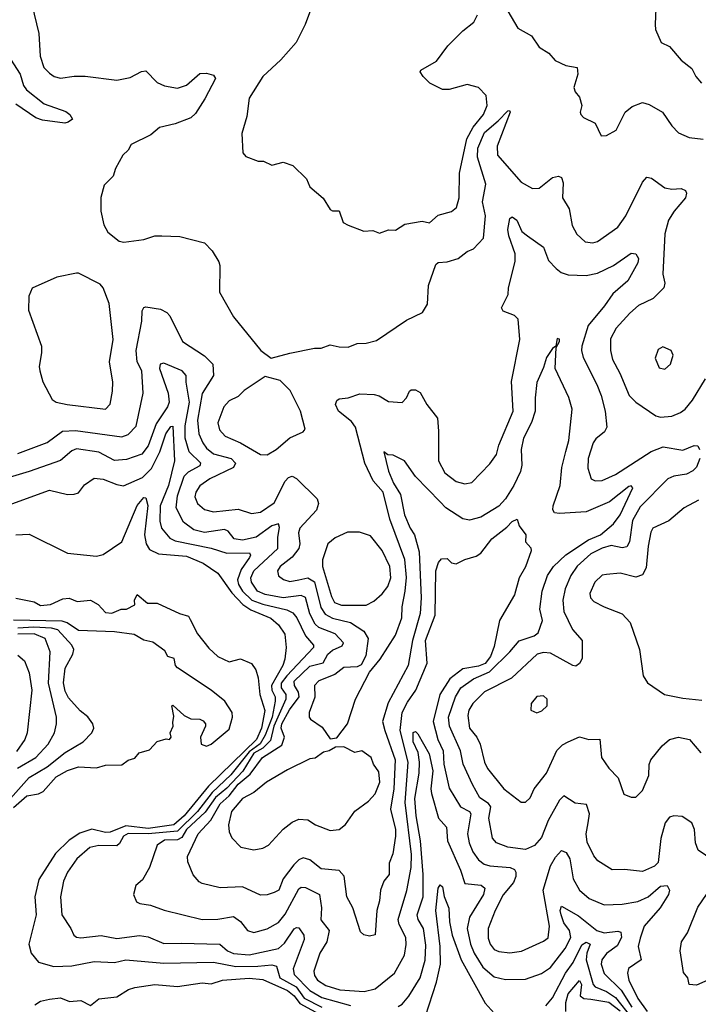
# Model space of a CAD drawing. Extents: x 1921360 to 2014538, y 768294 to 907744.
# Tile 218 of 256: x 1990953 to 1993974, y 813897 to 818277. Entities that reach past the tile are written whole.
import ezdxf

# ---------------------------------------------------------------- set-up
doc = ezdxf.new("R2010")
doc.units = 0

msp = doc.modelspace()

# ---------------------------------------------------------------- linework, layer by layer
at = {"layer": '0CON10XD'}
for points in [[(1992260.4, 818355), (1992223.6, 818255), (1992182.9, 818175), (1992115, 818098.7), (1992034.7, 818025), (1991975, 817928), (1991964.2, 817845.8), (1991941.4, 817771.4), (1991946, 817685), (1991959.2, 817669.2), (1992015, 817648), (1992038.3, 817648.3), (1992075, 817630), (1992125, 817643.8), (1992168.8, 817628.8), (1992229.3, 817569.3), (1992244.1, 817534.1), (1992303.9, 817483.9), (1992335, 817432.5), (1992345, 817426.7), (1992375, 817427.5), (1992393.3, 817375), (1992415, 817363.3), (1992485, 817336.2), (1992525, 817338.8), (1992555, 817328), (1992595, 817342), (1992625, 817341.2), (1992667.3, 817367.3), (1992745, 817381.2), (1992777.1, 817372.9), (1992815, 817407.1), (1992875, 817424.5), (1992897.7, 817442.3), (1992909.1, 817485), (1992910.5, 817595), (1992942.5, 817747.5), (1992971.2, 817798.8), (1993016.9, 817855), (1993033.5, 817895), (1993029.8, 817939.8), (1992995, 817975.8), (1992945, 817989.2), (1992865, 817966.9), (1992835, 817966.6), (1992778.5, 817995), (1992748.5, 818025), (1992736, 818045), (1992738, 818052), (1992807.6, 818092.4), (1992858.8, 818161.2), (1992925, 818227.1), (1992974.5, 818265.5), (1992991.3, 818298.7)], [(1993785.6, 818365), (1993781.8, 818255), (1993783, 818233), (1993808.6, 818175), (1993845, 818157.5), (1993897, 818097), (1993945, 818060), (1993962.9, 818025), (1993987.1, 817995)], [(1991006.9, 818345), (1991038.7, 818215), (1991044.5, 818115), (1991060.9, 818065), (1991085, 818039.4), (1991106.2, 818025), (1991135, 818016.5), (1991195, 818026.5), (1991243.6, 818026.4), (1991385, 818008.5), (1991445, 818020), (1991495, 818047.1), (1991515, 818049.2), (1991565, 817997.7), (1991597.5, 817982.5), (1991655, 817972.5), (1991694.6, 817985.4), (1991755, 818038), (1991785, 818039.2), (1991815, 818030), (1991824.2, 818015), (1991777.3, 817925), (1991735, 817860), (1991715, 817841.1), (1991645, 817813.8), (1991575, 817796.9), (1991536.2, 817765), (1991448.3, 817721.7), (1991435, 817696.2), (1991411.2, 817675), (1991378.8, 817615), (1991368.8, 817581.2), (1991328.3, 817541.7), (1991313.9, 817486.1), (1991313.3, 817425), (1991327.5, 817365), (1991345, 817332.5), (1991395, 817292.5), (1991417, 817287), (1991505, 817300), (1991554.1, 817315.9), (1991585, 817316), (1991665, 817312), (1991775, 817283.8), (1991809.1, 817249.1), (1991839.5, 817199.5), (1991844.1, 817184.1), (1991842.9, 817065), (1991904.6, 816954.6), (1992025.8, 816805.8), (1992071.7, 816771.7), (1992155, 816793.8), (1992265, 816816), (1992295, 816816.2), (1992335, 816831.4), (1992375, 816822), (1992415, 816820.8), (1992455, 816837.1), (1992495, 816837.5), (1992540.5, 816849.5), (1992675, 816940.6), (1992745.8, 816975), (1992767.9, 817012.1), (1992772.9, 817095), (1992805, 817187.5), (1992815, 817196.5), (1992855, 817199.4), (1992905, 817214.4), (1992945, 817245.7), (1992972.4, 817257.6), (1993018.1, 817305), (1993025.6, 817405), (1993013.5, 817466.5), (1993027.4, 817545), (1992990.3, 817665), (1992991.5, 817705), (1993021.3, 817775), (1993082.6, 817827.4)], [(1993126.2, 818315), (1993170.1, 818240.1), (1993231.4, 818205), (1993264.6, 818154.6), (1993308.9, 818128.9), (1993335.9, 818095.9), (1993383.2, 818073.2), (1993434.2, 818065), (1993436.7, 818035), (1993420, 817975), (1993425.8, 817955.8), (1993445, 817932.5), (1993455.7, 817895), (1993447.5, 817865), (1993450.8, 817855), (1993462.2, 817842.2), (1993515, 817817.5), (1993540.7, 817760.7), (1993565, 817761.2), (1993608, 817785), (1993647.8, 817865), (1993678.8, 817891.2), (1993725, 817908.5), (1993755, 817899.1), (1993814.4, 817865), (1993855.7, 817805), (1993885, 817774.2), (1993933, 817753), (1993995.3, 817745.3)], [(1990911.5, 818101.5), (1990954.2, 818034.2), (1990970.2, 817985), (1990983.1, 817965), (1991062.2, 817902.2), (1991158.6, 817868.6), (1991176.7, 817855), (1991187.5, 817835), (1991169.1, 817820.9), (1991153, 817817), (1991055, 817830), (1991025, 817841.1), (1990935, 817901.4)], [(1993082.6, 817827.4), (1993125, 817872), (1993132.5, 817872.5), (1993135.5, 817865.5), (1993078.4, 817715), (1993079.2, 817675), (1993185, 817553.6), (1993235, 817526.7), (1993265, 817527.1), (1993325, 817575.4), (1993351.7, 817581.7), (1993364, 817575), (1993371.9, 817551.9), (1993369.3, 817485), (1993398.2, 817435), (1993411.7, 817361.7), (1993432.7, 817322.7), (1993469.3, 817289.3), (1993504.4, 817284.4), (1993525, 817290.6), (1993615, 817353.8), (1993651, 817405), (1993725.6, 817555), (1993745, 817577.1), (1993765, 817572.2), (1993825, 817528.5), (1993855, 817522.9), (1993896.8, 817526.8), (1993916.8, 817516.8), (1993921.5, 817505), (1993916.9, 817485), (1993865.9, 817425), (1993840.3, 817385), (1993824.7, 817325), (1993816.2, 817145), (1993825.3, 817105), (1993819.6, 817085), (1993772.9, 817037.1), (1993707.8, 817005), (1993668.7, 816971.3), (1993607.5, 816905), (1993583.2, 816856.8), (1993583.2, 816805), (1993592, 816765), (1993624.1, 816705), (1993665.2, 816605.2), (1993695, 816575.4), (1993783.8, 816515), (1993805, 816509.5), (1993855, 816513.5), (1993895, 816529.1), (1993915.6, 816545), (1993947.3, 816585), (1994005, 816679.4)], [(1990945, 816347), (1991075, 816396.5), (1991143.7, 816446.3), (1991200.7, 816449.3), (1991408.1, 816421.9), (1991435, 816432.3), (1991471, 816469), (1991502.8, 816615), (1991496.6, 816715), (1991475.2, 816755.2), (1991471.5, 816805), (1991496.2, 816936.2), (1991498.5, 816981.5), (1991505, 816996.2), (1991515, 817000), (1991579.1, 816989.1), (1991607.5, 816975), (1991620.4, 816960.4), (1991677.8, 816845), (1991775, 816782.5), (1991813.1, 816745), (1991815.9, 816695), (1991765.5, 816614.5), (1991744.6, 816495), (1991750.6, 816435), (1991768.4, 816395), (1991785, 816370.6), (1991815, 816345.2), (1991894.8, 816324.8), (1991913.5, 816305), (1991903.8, 816285), (1991799.5, 816235), (1991755, 816203.6), (1991737.2, 816175), (1991732.7, 816155), (1991744.7, 816125), (1991775, 816097.5), (1991815, 816088), (1991925, 816099.2), (1991985, 816080.5), (1992025, 816086.7), (1992085, 816127.9), (1992135, 816223.6), (1992149.4, 816240.6), (1992165, 816246.5), (1992185.6, 816235.6), (1992276.4, 816146.3), (1992283.1, 816125), (1992273.4, 816095), (1992199.4, 816015), (1992193.6, 815995), (1992200.5, 815945), (1992195.8, 815924.2), (1992165, 815886.4), (1992112.7, 815845), (1992100, 815825), (1992105, 815802.9), (1992126.4, 815786.3), (1992155, 815778.2), (1992195.8, 815785.8), (1992235, 815794.4), (1992265, 815776.2), (1992292.8, 815662.8), (1992312.4, 815632.4), (1992345.4, 815615.4), (1992425.4, 815595.4), (1992485, 815556.6), (1992503.3, 815525), (1992493.3, 815446.7), (1992472.8, 815407.2), (1992455, 815398.5), (1992395, 815396.1), (1992355.7, 815364.3), (1992285, 815336.8), (1992264.6, 815315), (1992266.6, 815263.4), (1992240.9, 815195), (1992241.9, 815175), (1992248, 815165), (1992299.7, 815129.7), (1992335, 815077.5), (1992365, 815082.5), (1992412.5, 815145), (1992448.1, 815255), (1992510, 815375), (1992558, 815432), (1992625, 815539.5), (1992653.7, 815616.3), (1992654.8, 815665), (1992669.3, 815735), (1992674.2, 815795.8), (1992666.5, 815876.5), (1992600.6, 816055), (1992570.2, 816175), (1992525.6, 816225.6), (1992489.5, 816305), (1992447.6, 816465), (1992429.2, 816489.2), (1992371.2, 816535), (1992358.5, 816565), (1992365, 816583.8), (1992375, 816590), (1992415, 816595.6), (1992466.9, 816613.1), (1992530.3, 816610.3), (1992553.5, 816603.5), (1992595, 816578.6), (1992655, 816574.2), (1992674.5, 816595.5), (1992688, 816625), (1992695, 816630.8), (1992715, 816631.2), (1992735, 816618.8), (1992765.3, 816565.3), (1992812.2, 816505), (1992816.4, 816446.4), (1992817.3, 816315), (1992845, 816261.9), (1992895, 816222.5), (1992935, 816212.5), (1992965, 816218.6), (1993045, 816301.4), (1993075, 816342.5), (1993085.3, 816384.7), (1993148.9, 816535), (1993142.2, 816667.8), (1993178.8, 816855), (1993171.1, 816945), (1993155, 816961.1), (1993105, 816980), (1993097.5, 816995), (1993127.5, 817055), (1993128.5, 817085), (1993159, 817201), (1993158.4, 817235), (1993129.7, 817315), (1993125.5, 817344.5), (1993135, 817392.5), (1993145, 817400), (1993165.4, 817385), (1993187.5, 817335), (1993213.1, 817315)], [(1993213.1, 817315), (1993284.2, 817265), (1993306.2, 817206.2), (1993340.3, 817170.3), (1993363, 817153), (1993395, 817141.6), (1993475, 817139), (1993525, 817150), (1993596.6, 817183.4), (1993675, 817238.6), (1993695, 817235.8), (1993707.1, 817215), (1993704, 817195), (1993660.5, 817115), (1993592.5, 817057.5), (1993556.3, 817003.7), (1993483.8, 816916.2), (1993455.3, 816825), (1993453.4, 816805), (1993461.1, 816775), (1993522, 816655), (1993540.6, 816605), (1993558.9, 816535), (1993566.7, 816465), (1993556.7, 816443.3), (1993517.4, 816412.6), (1993506.2, 816395), (1993483.8, 816325), (1993482.2, 816282.2), (1993496.2, 816235), (1993515, 816225.6), (1993545, 816227.3), (1993605, 816254.1), (1993763.7, 816356.3), (1993816.9, 816376.9), (1993905, 816361.7), (1993955, 816382.5), (1993971.2, 816381.2), (1993979.4, 816365)], [(1991335, 816544.4), (1991355, 816567.5), (1991366.5, 816625), (1991367.5, 816665), (1991352.1, 816755), (1991369.6, 816855), (1991350.5, 817015), (1991325, 817083.8), (1991310.8, 817100.8), (1991215, 817150), (1991205, 817150), (1991117.9, 817132.1), (1991007.9, 817082.1), (1990993.1, 817046.9), (1990991.5, 816985), (1991049.5, 816825), (1991050.5, 816795), (1991038.8, 816735), (1991041.8, 816715), (1991055.8, 816665.8), (1991097.7, 816587.7), (1991115.6, 816575.6), (1991164.7, 816564.7), (1991335, 816544.4)], [(1994038.3, 814538.3), (1993973.4, 814583.4), (1993961.1, 814615), (1993956.4, 814675), (1993945, 814703.8), (1993902.3, 814732.3), (1993864.2, 814735.8), (1993845, 814730), (1993825.5, 814704.5), (1993807.2, 814635), (1993795, 814527.5), (1993778, 814512), (1993725, 814487.9), (1993645, 814496.2), (1993590, 814495), (1993525.6, 814535), (1993508.1, 814558.1), (1993479, 814619), (1993474.4, 814655), (1993483.3, 814705), (1993488.9, 814745), (1993475.3, 814785.3), (1993425, 814791.5), (1993375, 814824.4), (1993355, 814805.6), (1993304.5, 814715.5), (1993275, 814638.9), (1993245, 814603.3), (1993204.7, 814585.3), (1993125, 814596.7), (1993075.6, 814615), (1993056.8, 814636.8), (1993041.7, 814725), (1993050.2, 814775), (1993039.7, 814789.7), (1993000.7, 814815), (1992968.1, 814875), (1992927, 814965), (1992915.6, 815025), (1992866.6, 815135), (1992861.2, 815175), (1992893.3, 815265), (1992917.1, 815305), (1992973.5, 815345), (1993044.2, 815375.8), (1993135, 815464.7), (1993176.6, 815513.4), (1993243.3, 815536.7), (1993261.1, 815548.9), (1993279.6, 815605), (1993267.9, 815655), (1993278, 815735), (1993303, 815805), (1993329.3, 815845), (1993383.3, 815896.7), (1993485, 815962.9), (1993538, 815985), (1993596.2, 816033.8), (1993625.6, 816075), (1993682, 816195), (1993675, 816203.8), (1993665, 816200), (1993578, 816132), (1993475, 816088.3), (1993355, 816080), (1993334.1, 816084.1), (1993326.1, 816096.1), (1993326.8, 816115), (1993358.1, 816205), (1993365.6, 816285), (1993383.8, 816356.2), (1993397.7, 816405), (1993411.6, 816545), (1993396.6, 816596.6), (1993336.7, 816725), (1993340.7, 816819.3), (1993356.2, 816845), (1993355, 816856.2), (1993345, 816858.8), (1993340, 816825), (1993325, 816814.2), (1993297.7, 816775), (1993285, 816730), (1993255, 816663.3), (1993247.1, 816595), (1993248.1, 816535), (1993231.7, 816485), (1993196.1, 816415), (1993185.7, 816365), (1993188.6, 816295), (1993182, 816268), (1993152.2, 816205), (1993114.7, 816145), (1993085, 816112.4), (1993005, 816064), (1992955, 816051.5), (1992925, 816056.7), (1992849.7, 816105), (1992825, 816131.9), (1992714.6, 816245), (1992665.6, 816315), (1992615, 816339.5), (1992592, 816342), (1992573.3, 816355), (1992595, 816268.1), (1992616.4, 816215), (1992647.8, 816165), (1992665.9, 816075), (1992690.4, 816015), (1992709.6, 815985), (1992730.5, 815910.5), (1992740, 815705), (1992735.6, 815635), (1992701, 815515), (1992682.4, 815405), (1992592.4, 815237.6), (1992567.4, 815155), (1992578.2, 815115), (1992623.9, 814985), (1992618.8, 814855), (1992603, 814765), (1992625.5, 814675), (1992626.3, 814645), (1992614.1, 814565.9), (1992597.9, 814525), (1992597.3, 814475), (1992573.8, 814445), (1992559.6, 814405), (1992555, 814357.5), (1992542.7, 814315), (1992535, 814206.7), (1992510, 814200), (1992485, 814206.2), (1992470, 814220), (1992436.4, 814326.4), (1992409.5, 814375), (1992396.7, 814466.7), (1992375, 814492.7), (1992295, 814500), (1992245, 814540.4), (1992215, 814548.5), (1992195, 814539.3), (1992172.9, 814517.1), (1992125, 814455.5), (1992106.2, 814405), (1992085.8, 814394.2), (1992055, 814383.5), (1992025, 814383.3), (1991945, 814420), (1991845, 814415.5), (1991764.5, 814434.5), (1991751.5, 814441.5), (1991725, 814473.3), (1991700.7, 814530.7), (1991699.5, 814555), (1991747.8, 814655), (1991803.7, 814716.3), (1991845, 814789.4), (1991885.3, 814824.7), (1991925, 814876.5), (1991979.2, 814920.8), (1992033.8, 814995), (1992119.9, 815050.1), (1992131.3, 815085), (1992117, 815125), (1992119.4, 815145), (1992153.2, 815206.8), (1992196.4, 815265), (1992193.9, 815285), (1992175.6, 815315), (1992174.4, 815335), (1992245, 815401.5), (1992303.9, 815416.1), (1992324.6, 815454.6), (1992345, 815472.6), (1992387.8, 815492.2), (1992394.5, 815505), (1992357.7, 815545), (1992285, 815573.3), (1992268, 815588), (1992244, 815634), (1992225, 815707.1), (1992205, 815715.9), (1992125, 815705.4), (1992045, 815720.3), (1992011.7, 815735), (1991984.4, 815775), (1991982, 815795), (1991994.8, 815825), (1992101.9, 815925), (1992101.3, 815975), (1992108.8, 816018.8), (1992105, 816034), (1992075, 816025.2), (1992005, 815974.9), (1991945, 815962.4), (1991907.5, 815967.5), (1991881.2, 816001.2), (1991865, 816009.5), (1991775, 815995.6), (1991728, 816008), (1991682.2, 816042.2), (1991648.7, 816105), (1991655, 816158.9), (1991685, 816246.1), (1991704, 816266), (1991756.7, 816293.3), (1991759.7, 816305), (1991707, 816355), (1991689.9, 816415), (1991688.9, 816471.1), (1991708, 816575), (1991693.4, 816665), (1991694, 816695), (1991675.6, 816715.6), (1991595, 816749.3), (1991578.6, 816745), (1991574.7, 816725.3), (1991613.1, 816615), (1991617.7, 816575), (1991610.9, 816555), (1991560.9, 816479.1), (1991525, 816381.8), (1991496.2, 816343.8), (1991428.9, 816321.1), (1991375, 816316), (1991305, 816353.3), (1991205, 816367.8), (1991185, 816359.2), (1991134, 816316), (1990995, 816267.5), (1990845, 816223.2)], [(1993825, 816722.5), (1993850, 816745), (1993861.2, 816785), (1993852.5, 816805), (1993815, 816821.2), (1993795, 816810), (1993781.2, 816771.2), (1993798.8, 816728.8), (1993825, 816722.5)], [(1992055, 816341.1), (1992095, 816365.5), (1992155, 816416.9), (1992215, 816444), (1992224, 816455), (1992202.9, 816535), (1992157.2, 816627.2), (1992112.4, 816672.4), (1992045, 816690), (1991952.1, 816627.9), (1991925, 816600.6), (1991885, 816581.4), (1991861.9, 816555), (1991835.5, 816484.5), (1991842.9, 816452.9), (1991867.5, 816425), (1991935.2, 816395.2), (1992025, 816342.5), (1992055, 816341.1)], [(1990885, 816111.3), (1991085, 816184.6), (1991165, 816165.7), (1991195, 816166), (1991215, 816172.5), (1991242, 816208), (1991285, 816238.2), (1991325, 816233.8), (1991385, 816209.2), (1991415, 816203.8), (1991499.4, 816240.6), (1991539.9, 816280.1), (1991576, 816355), (1991603.4, 816435), (1991625, 816467.1), (1991635, 816468.8), (1991641.5, 816315), (1991615.1, 816204.9), (1991578.8, 816115), (1991576, 816046), (1991583.3, 816015), (1991620.5, 815970.5), (1991645, 815958.4), (1991805, 815925.6), (1991875, 815904.1), (1991975.7, 815905), (1991980, 815895), (1991975.9, 815885), (1991939.1, 815830.9), (1991921.9, 815785), (1991926.2, 815765), (1991944.9, 815735), (1991986.8, 815695), (1992035, 815676.6), (1992142.2, 815652.2), (1992168, 815638), (1992186.1, 815616.1), (1992225, 815536.6), (1992260, 815495), (1992260.8, 815485), (1992141.4, 815358.6), (1992116.9, 815325), (1992117.1, 815305), (1992137.3, 815275), (1992137.4, 815255), (1992083.4, 815135), (1992069.3, 815070.7), (1992035, 815037), (1991995, 815013.9), (1991945.4, 814934.6), (1991875, 814858.6), (1991825, 814817.3), (1991778.8, 814751.2), (1991695, 814675.1), (1991675, 814639.4), (1991655, 814628.5), (1991596.8, 814626.8), (1991565.4, 814605), (1991530.4, 814505), (1991499.1, 814450.9), (1991470, 814425), (1991458.8, 814385), (1991473.2, 814353.2), (1991487.5, 814345), (1991535, 814337.5), (1991596, 814316), (1991765, 814274.1), (1991835, 814275.9), (1991905, 814287.1), (1991935.6, 814265), (1991967.5, 814225), (1991995, 814217.1), (1992055, 814233.4), (1992105, 814261.8), (1992135, 814297.8), (1992195, 814410.7), (1992205, 814418.2), (1992225, 814416.5), (1992287.7, 814385), (1992295.7, 814325.7), (1992292.6, 814272.6), (1992330.8, 814225), (1992320.4, 814175), (1992288.3, 814125), (1992262.5, 814045), (1992265.4, 814025), (1992278.9, 814005), (1992315, 813980.6), (1992377.7, 813962.2), (1992486.3, 813953.7), (1992534.6, 813965.4), (1992620.6, 814035), (1992665, 814116), (1992673.5, 814163.5), (1992672.3, 814195), (1992641.5, 814251.5), (1992636.9, 814275), (1992675.9, 814404.1), (1992695.4, 814505), (1992696.6, 814563.4), (1992669, 814795), (1992682.1, 814975), (1992645.7, 815115), (1992655.8, 815195), (1992679.2, 815240.8), (1992716.3, 815295), (1992766.7, 815415), (1992759.2, 815515), (1992802.1, 815627.9), (1992805.3, 815825), (1992817, 815863), (1992830.9, 815879.1), (1992855, 815880.8), (1992875, 815861.2), (1992895, 815856.2), (1992934.5, 815875.5), (1992985, 815890), (1993005, 815904.5), (1993055, 815968.2), (1993120.9, 816019.1), (1993145, 816045.6), (1993167.5, 816055), (1993176.2, 816025), (1993206.2, 815985), (1993204.1, 815954.1), (1993228.3, 815928.3), (1993230, 815915), (1993205, 815843.8), (1993176.7, 815795), (1993155, 815718.8), (1993089.2, 815605), (1993065, 815489.4), (1993048.8, 815445), (1993025, 815413.2), (1992995, 815400.6), (1992925, 815389.6), (1992868.1, 815345), (1992823.3, 815275), (1992793.7, 815155), (1992813.4, 815075), (1992838, 815025), (1992840.6, 814965), (1992865, 814859.2), (1992915.2, 814775.2), (1992955.5, 814755.5), (1992961.6, 814745), (1992945.7, 814655), (1992953.3, 814615), (1992970.2, 814575), (1992995, 814539.1), (1993020.5, 814520.5), (1993045, 814512.4), (1993136.2, 814506.2), (1993155, 814496.1), (1993160.8, 814485), (1993161.6, 814465), (1993151.4, 814438.6), (1993105, 814383.8), (1993069.8, 814315), (1993038.6, 814235), (1993038, 814192), (1993046.6, 814165), (1993065, 814141.3), (1993085, 814132.4), (1993135, 814126.8), (1993186.5, 814133.5), (1993285, 814177.5), (1993305, 814192.9), (1993310.8, 814245), (1993283.4, 814405), (1993315, 814513.3), (1993337.7, 814552.3), (1993365, 814581.9), (1993385, 814572.5), (1993401.9, 814545), (1993415.8, 814455), (1993444.4, 814404.4), (1993488.3, 814368.3), (1993555, 814340), (1993635, 814342.4), (1993705, 814353.8), (1993749.7, 814375), (1993805, 814423.3), (1993835.3, 814425.3), (1993845.3, 814405), (1993840.7, 814385), (1993803.3, 814326.7), (1993731.9, 814245), (1993715, 814191.9), (1993706.6, 814155), (1993718.5, 814095), (1993663.3, 814056.7), (1993659.1, 814035), (1993664.4, 814005), (1993705, 813922.8), (1993745.6, 813865)], [(1993980, 816325), (1993965, 816286.9), (1993949.7, 816270.3), (1993920.8, 816255), (1993865, 816246.9), (1993837.3, 816235), (1993715, 816110.3), (1993680.6, 816049.4), (1993666.9, 815955), (1993655, 815932), (1993635, 815928.4), (1993585, 815938.4), (1993545, 815926.9), (1993495, 815901), (1993435, 815846.7), (1993405.6, 815804.4), (1993381.2, 815745), (1993370.5, 815695), (1993374.7, 815645), (1993414, 815564), (1993456.4, 815515), (1993457.3, 815435), (1993445, 815412.9), (1993428.2, 815401.8), (1993415, 815404.5), (1993315, 815459.1), (1993285, 815461.4), (1993256.9, 815455), (1993141.4, 815348.6), (1993022.2, 815287.8), (1992970.3, 815235), (1992951.6, 815205), (1992947.8, 815182.2), (1992954.4, 815125), (1992987.2, 815085), (1993003.2, 815055), (1993022.3, 814975), (1993035, 814945.5), (1993108.5, 814855), (1993185, 814796.7), (1993205, 814796.7), (1993225, 814816.2), (1993242.7, 814855), (1993298.5, 814925), (1993343.6, 815026.4), (1993368.7, 815051.3), (1993394, 815065), (1993445, 815087.5), (1993485.6, 815074.4), (1993535, 815076.2), (1993542.2, 814995), (1993575, 814947.1), (1993616.7, 814905), (1993642.6, 814832.6), (1993675, 814819.2), (1993695, 814818), (1993725, 814848), (1993752.7, 814915), (1993755.4, 814964.6), (1993762.2, 814985), (1993813.1, 815046.9), (1993844.8, 815075.3), (1993885, 815085.4), (1993934.5, 815074.5), (1993985, 815016.2)], [(1990935, 815985.4), (1990995, 815988.5), (1991165, 815904), (1991295, 815890.7), (1991325, 815897.9), (1991407.8, 815955), (1991475, 816116.5), (1991505, 816151.9), (1991515, 816150.8), (1991523.6, 816116.4), (1991509, 815985), (1991516.2, 815946.2), (1991530, 815920), (1991571.2, 815901.2), (1991695, 815890.7), (1991769.6, 815859.6), (1991835.5, 815815), (1991897.8, 815727.8), (1991946, 815676), (1991982.1, 815652.1), (1992071.3, 815615), (1992104.6, 815585), (1992133.1, 815543.1), (1992139.3, 815485), (1992132.9, 815432.9), (1992124.1, 815405), (1992073.9, 815315), (1992074.5, 815294.5), (1992089.9, 815265), (1992089.9, 815245), (1992076.3, 815175), (1992046, 815094), (1992023.8, 815056.2), (1991975, 815020.7), (1991892.2, 814917.8)], [(1993975, 816139.5), (1993910.8, 816105), (1993842.4, 816047.6), (1993771.2, 816015), (1993762.1, 815997.9), (1993750.4, 815935), (1993740.9, 815839.1), (1993725, 815807.1), (1993695, 815797.3), (1993625, 815815.5), (1993565, 815809.4), (1993545, 815805.5), (1993513.5, 815775), (1993490.4, 815725), (1993493.3, 815705), (1993509.1, 815689.1), (1993555, 815665.6), (1993634.6, 815634.6), (1993670, 815595), (1993711.9, 815475), (1993728.8, 815358.8), (1993746.8, 815326.8), (1993822.5, 815275), (1993905, 815258.9), (1993989.4, 815250.6)], [(1992495, 815672.2), (1992528.8, 815691.2), (1992566.7, 815723.3), (1992590.8, 815755), (1992605.2, 815795), (1992600.4, 815845), (1992565.6, 815915.6), (1992515, 815980.8), (1992465, 815996.9), (1992412.1, 815997.9), (1992357.2, 815972.8), (1992325, 815945.8), (1992300, 815875), (1992300.5, 815845), (1992340.8, 815710.8), (1992354.7, 815685), (1992385, 815673), (1992495, 815672.2)], [(1990935, 815703.8), (1991017.5, 815687.5), (1991045, 815671.9), (1991090, 815675), (1991145, 815701.2), (1991173.6, 815703.6), (1991208.3, 815688.3), (1991267.5, 815695), (1991302.5, 815675), (1991335, 815640), (1991363.6, 815636.4), (1991405, 815654.2), (1991427.5, 815655), (1991465, 815673.8), (1991463.8, 815695), (1991475, 815720), (1991521.1, 815681.1), (1991565, 815681.5), (1991664, 815635), (1991704.4, 815624.4), (1991711.7, 815608.3), (1991744.8, 815544.8), (1991795, 815481.9), (1991834.7, 815444.7), (1991885, 815420), (1991935, 815433.3), (1991985, 815413.8), (1992004.2, 815385), (1992015, 815350), (1992022.3, 815275), (1992044.2, 815204.2), (1992029.9, 815125), (1992007.6, 815075), (1991793.1, 814866.9), (1991684.2, 814735), (1991639, 814695), (1991525, 814678.5), (1991425, 814690.5), (1991355, 814662.8), (1991335, 814661.7), (1991273.9, 814676.1), (1991220.9, 814659.1), (1991172.3, 814627.7), (1991111.5, 814568.5), (1991037.4, 814452.6), (1991019.7, 814375), (1991025.4, 814295), (1990993.8, 814165), (1991004.1, 814124.1), (1991036.9, 814085), (1991104.8, 814064.8), (1991185, 814068.9), (1991285, 814087.1), (1991375, 814083.8), (1991425, 814094.5), (1991595, 814080.4), (1991815, 814084.8), (1991915, 814064.9), (1992012.9, 814067.1), (1992075, 814072.2), (1992096.6, 814066.6), (1992111.3, 814015), (1992183.3, 813975), (1992219.7, 813925), (1992297.1, 813885)], [(1990925, 814773.2), (1990985, 814825.2), (1991036.4, 814833.6), (1991056.6, 814843.4), (1991115, 814908.7), (1991165, 814936.8), (1991215, 814953.5), (1991295, 814949.2), (1991335, 814960.6), (1991408, 814962), (1991435, 814983.3), (1991465, 814992.5), (1991485, 815016), (1991530.7, 815029.3), (1991565, 815066), (1991605, 815077.5), (1991620, 815075), (1991626.7, 815085), (1991623.3, 815105), (1991636.1, 815133.9), (1991635, 815150), (1991638.8, 815178.8), (1991630, 815225), (1991635, 815227.5), (1991685, 815182.5), (1991715, 815167.5), (1991755, 815166.2), (1991768.8, 815158.8), (1991780, 815145), (1991780, 815135), (1991757.5, 815085), (1991760, 815055), (1991785, 815046.2), (1991805.8, 815055), (1991885, 815120.8), (1991900, 815175), (1991898.1, 815195), (1991865.4, 815245), (1991804.4, 815295), (1991655, 815394.2), (1991646.2, 815405), (1991640, 815435), (1991612.5, 815445), (1991599.5, 815469.5), (1991545, 815508.8), (1991505, 815517.5), (1991462.1, 815542.1), (1991375, 815553.9), (1991215, 815559.4), (1991164.2, 815594.2), (1991141.6, 815601.6), (1990925, 815606)], [(1990815, 814706.4), (1990995, 814906.4), (1991075, 814953.1), (1991155, 815018), (1991235.2, 815064.8), (1991274.4, 815105), (1991282.5, 815125), (1991279.1, 815145), (1991256.2, 815176.2), (1991222.5, 815202.5), (1991170.1, 815260.1), (1991155, 815290), (1991147.6, 815327.6), (1991155, 815391.9), (1991188.6, 815455), (1991193.2, 815475), (1991185.3, 815495), (1991123.1, 815563.1), (1991095, 815570.8), (1991015, 815575.4), (1990945, 815570.6)], [(1990943, 814947), (1991025.3, 814995), (1991080, 815055), (1991107.3, 815105), (1991117.3, 815145), (1991117.1, 815175), (1991081.2, 815325), (1991088.3, 815465), (1991065.9, 815525), (1991016.7, 815545), (1990945, 815543.2)], [(1990945, 815450), (1990974.5, 815424.5), (1990995, 815371.2), (1991006.5, 815295), (1990986.4, 815105), (1990975.9, 815075), (1990938.5, 815021.5)], [(1993255, 815193.3), (1993276.8, 815203.2), (1993301.1, 815225), (1993301.4, 815255), (1993285, 815270), (1993255, 815266.7), (1993229.4, 815235), (1993228.8, 815205), (1993255, 815193.3)], [(1992637.1, 813887.1), (1992655, 813898.2), (1992685, 813932.7), (1992735.2, 814015), (1992757.1, 814092.9), (1992760.7, 814160.7), (1992751, 814235), (1992726.9, 814275), (1992722.5, 814295), (1992748.6, 814375), (1992749.3, 814475), (1992737.5, 814625), (1992718, 814735), (1992712.2, 814812.2), (1992730.6, 814925), (1992732.8, 814975), (1992726.6, 815016.6), (1992704.8, 815065.2), (1992705, 815106.2), (1992715, 815111.2), (1992725, 815100), (1992775, 815011.8), (1992791.6, 814935), (1992782.6, 814855), (1992785.5, 814835), (1992817.6, 814725), (1992852.6, 814685), (1992857.2, 814625), (1992914.5, 814494.5), (1992934, 814434), (1993006.6, 814426.6), (1993023.9, 814413.9), (1993018.1, 814385), (1992955.2, 814285), (1992945.2, 814234.8), (1992959.8, 814165), (1992976, 814125), (1993015, 814061.9), (1993065, 814019.4), (1993115, 814007.2), (1993205, 814008.9), (1993275, 814034.6), (1993315, 814060.4), (1993381.2, 814145), (1993406.4, 814193.6), (1993400.2, 814225), (1993375, 814259.6), (1993362.5, 814295), (1993358, 814315), (1993365, 814333.1), (1993441, 814291), (1993521.5, 814225), (1993555, 814215.2), (1993615, 814221.9), (1993628.4, 814218.4), (1993631, 814195), (1993613, 814157), (1993565, 814123.6), (1993544.3, 814095), (1993540.5, 814075), (1993555, 814034.6), (1993630, 813960), (1993677.4, 813885)], [(1991995, 814584.6), (1992035, 814591.8), (1992060.8, 814605), (1992125, 814676.7), (1992165, 814707.1), (1992195, 814720.8), (1992235, 814717.5), (1992270, 814695), (1992335, 814670.6), (1992375, 814674.4), (1992403.6, 814696.4), (1992445, 814756.2), (1992505, 814801.4), (1992535, 814832.7), (1992556.3, 814885), (1992551.3, 814931.3), (1992528.2, 814965), (1992517.8, 814995), (1992476.2, 815025), (1992445, 815017.1), (1992395, 815042.5), (1992358.3, 815041.7), (1992330, 815025), (1992305, 815018.8), (1992267.9, 814992.1), (1992245, 814988.6), (1992145, 814940.6), (1992051.5, 814885), (1991995, 814840), (1991945, 814812.2), (1991895.9, 814755), (1991881.8, 814695), (1991884.6, 814665), (1991897.7, 814637.7), (1991936.7, 814596.7), (1991995, 814584.6)], [(1991892.2, 814917.8), (1991810.2, 814839.8), (1991744.5, 814755), (1991655, 814667), (1991525, 814655.3), (1991435, 814656.8), (1991415.2, 814645), (1991397.8, 814612.2), (1991385, 814602), (1991305, 814603), (1991265, 814594.2), (1991207.5, 814545), (1991165.3, 814485), (1991147.2, 814445), (1991134.1, 814375), (1991140, 814295), (1991180.8, 814235), (1991194.2, 814205), (1991205.6, 814195.6), (1991225, 814192.2), (1991315, 814203.8), (1991385, 814189.5), (1991486.6, 814203.4), (1991525, 814197.8), (1991595, 814168), (1991670.9, 814169.1), (1991844.1, 814164.1), (1991878.2, 814135), (1991905, 814122.6), (1991975, 814117.7), (1992105, 814145.3), (1992131, 814169), (1992175, 814232.2), (1992185, 814239.4), (1992195, 814237.5), (1992217.1, 814205), (1992219.6, 814185), (1992170.5, 814055), (1992175, 814029.7), (1992245, 813958.5), (1992297.5, 813927.5), (1992425, 813892.2)], [(1992759, 813845), (1992807.5, 813995), (1992826.2, 814075), (1992824.6, 814155), (1992804.8, 814315), (1992815, 814414), (1992825, 814428), (1992835, 814419.2), (1992843, 814377), (1992862.5, 814325), (1992866.2, 814263.8), (1992878, 814205), (1992918, 814095), (1993025, 813901.5), (1993065, 813858.2)], [(1994016, 814004), (1993965, 813982.5), (1993933.3, 813985), (1993927.5, 814015), (1993908.1, 814038.1), (1993892.2, 814135), (1993898.6, 814175), (1993925.8, 814215), (1993970.9, 814329.1), (1994010, 814385)], [(1993295, 813890), (1993325, 813926.4), (1993382.9, 814035), (1993416.7, 814083.3), (1993455, 814162), (1993475, 814174.1), (1993492.3, 814165), (1993477.5, 814125), (1993475.1, 814095), (1993505.4, 813985.4), (1993515, 813974.8), (1993565, 813953.9), (1993605, 813928.1), (1993678.3, 813835)], [(1991020, 813895), (1991045, 813910.8), (1991085, 813920.4), (1991135, 813925.4), (1991175, 813910), (1991225, 813914.4), (1991267.7, 813892.3), (1991305, 813921.2), (1991385, 813931.1), (1991437.3, 813962.7), (1991465, 813972), (1991555, 813985.7), (1991655, 813976.7), (1991765, 813992.2), (1991805, 813988.5), (1991855, 814004.5), (1991975, 814012.8), (1992035, 814008), (1992145, 813959.1), (1992174.3, 813935), (1992200.4, 813900.4), (1992304.4, 813844.4)], [(1993383.5, 813865), (1993384.4, 813905.6), (1993395, 813943.2), (1993445, 814003.6), (1993454.2, 813985), (1993448.1, 813935), (1993463.4, 813923.4), (1993495, 813919.3), (1993575, 813906.6), (1993625, 813867.9)]]:
    msp.add_lwpolyline(points, dxfattribs=at)

doc.saveas('drawing.dxf')
